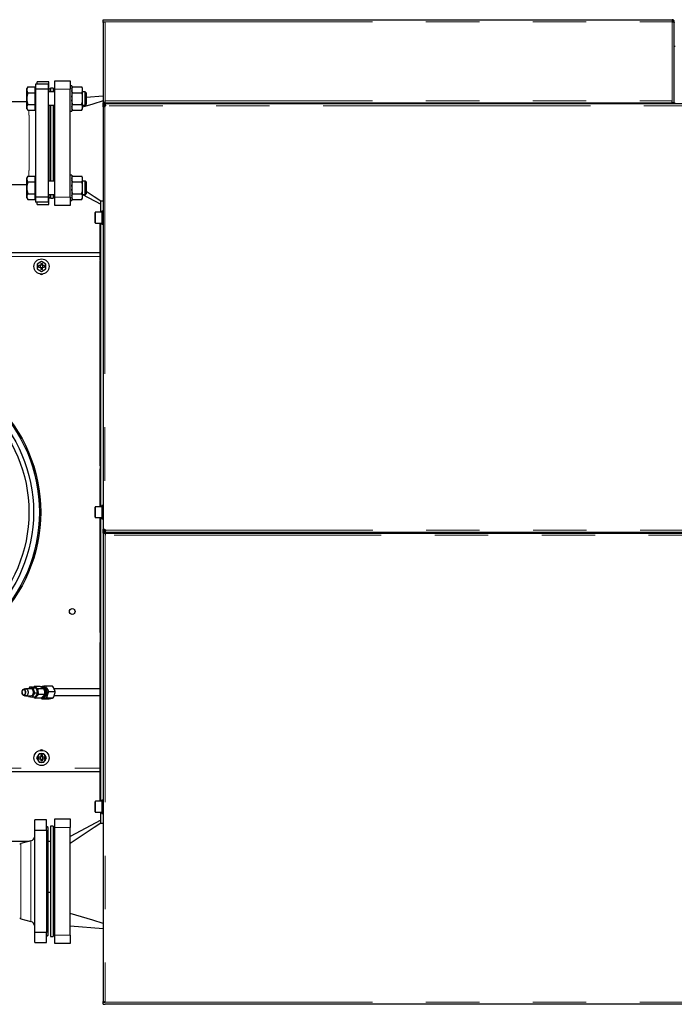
# Model space of a CAD drawing. Header units: millimetres. Extents: x 25 to 243, y 63 to 146.
# Tile 56 of 70: x 156 to 172, y 122 to 146. Entities that reach past the tile are written whole.
import ezdxf

# ---------------------------------------------------------------- set-up
doc = ezdxf.new("R2010")
doc.units = ezdxf.units.MM
doc.linetypes.add('PHANTOM', pattern=[12.7, 6.35, -1.27, 1.27, -1.27, 1.27, -1.27])

msp = doc.modelspace()

# ---------------------------------------------------------------- linework, layer by layer
at = {"color": 7, "linetype": 'Continuous', "lineweight": 25}
for p, q in [((158.319, 145.826), (158.319, 145.876)), ((158.319, 145.876), (158.369, 145.876)), ((158.319, 145.826), (158.369, 145.826)), ((158.319, 145.826), (158.319, 145.811)), ((158.319, 145.811), (158.319, 143.896)), ((158.344, 145.821), (158.344, 145.826)), ((158.369, 145.876), (171.839, 145.876)), ((171.839, 145.876), (171.839, 145.826)), ((171.889, 145.826), (171.864, 145.826)), ((171.864, 145.826), (171.864, 145.821)), ((171.889, 145.811), (171.889, 145.826)), ((171.889, 143.896), (171.889, 145.811)), ((171.909, 145.241), (171.889, 145.241)), ((156.754, 144.341), (156.754, 144.401)), ((157.034, 144.401), (156.754, 144.401)), ((157.034, 144.241), (157.034, 144.401)), ((157.174, 144.421), (157.534, 144.421)), ((157.174, 144.221), (157.174, 144.421)), ((157.534, 144.421), (157.534, 144.221)), ((156.53, 144.278), (156.508, 144.241)), ((156.508, 144.209), (156.508, 144.241)), ((156.508, 144.001), (156.508, 144.209)), ((156.53, 144.278), (156.708, 144.278)), ((156.708, 144.209), (156.708, 144.278)), ((156.714, 144.241), (156.708, 144.241)), ((156.708, 144.14), (156.708, 144.209)), ((157.014, 144.341), (156.714, 144.341)), ((156.714, 144.341), (156.714, 144.225)), ((157.014, 144.225), (156.714, 144.225)), ((156.714, 144.225), (156.714, 141.656)), ((157.014, 144.341), (157.014, 144.225)), ((157.054, 144.221), (157.014, 144.261)), ((157.014, 144.225), (157.014, 141.656)), ((157.174, 144.161), (157.014, 144.161)), ((157.074, 144.221), (157.034, 144.244)), ((157.074, 144.221), (157.054, 144.221)), ((157.054, 144.221), (157.054, 144.161)), ((157.134, 144.251), (157.074, 144.251)), ((157.074, 144.251), (157.074, 144.161)), ((157.174, 144.261), (157.134, 144.221)), ((157.134, 144.251), (157.134, 144.161)), ((157.174, 141.661), (157.174, 144.221)), ((157.574, 144.301), (157.534, 144.301)), ((157.534, 141.661), (157.534, 144.221)), ((157.574, 144.301), (157.574, 143.701)), ((157.595, 144.278), (157.574, 144.243)), ((157.595, 144.278), (157.814, 144.278)), ((157.834, 144.243), (157.814, 144.278)), ((157.834, 144.225), (157.834, 144.243)), ((157.834, 144.194), (157.834, 144.225)), ((157.834, 144.032), (157.834, 144.194)), ((157.894, 144.161), (157.834, 144.161)), ((157.914, 144.141), (157.894, 144.161)), ((157.894, 143.841), (157.894, 144.161)), ((156.508, 143.926), (155.134, 143.926)), ((156.508, 143.793), (156.508, 144.001)), ((156.53, 144.14), (156.708, 144.14)), ((156.708, 144.001), (156.708, 144.14)), ((156.708, 143.863), (156.708, 144.001)), ((157.595, 144.14), (157.814, 144.14)), ((157.834, 143.97), (157.834, 144.032)), ((157.834, 143.809), (157.834, 143.97)), ((157.914, 144.141), (157.914, 143.861)), ((158.319, 144.061), (157.914, 144.03)), ((158.369, 143.896), (158.369, 143.946)), ((171.839, 143.896), (171.839, 143.946)), ((156.508, 143.761), (156.508, 143.793)), ((156.508, 143.761), (156.53, 143.724)), ((156.53, 143.863), (156.708, 143.863)), ((156.53, 143.724), (156.708, 143.724)), ((156.708, 143.793), (156.708, 143.863)), ((156.708, 143.724), (156.708, 143.793)), ((156.708, 143.761), (156.714, 143.761)), ((157.014, 143.841), (157.174, 143.841)), ((157.054, 143.841), (157.054, 142.941)), ((157.074, 143.841), (157.074, 142.04)), ((157.134, 143.841), (157.134, 142.04)), ((157.534, 143.701), (157.574, 143.701)), ((157.574, 143.759), (157.595, 143.724)), ((157.593, 143.724), (157.574, 143.718)), ((157.595, 143.863), (157.814, 143.863)), ((157.595, 143.724), (157.814, 143.724)), ((157.814, 143.724), (157.834, 143.759)), ((157.834, 143.841), (157.894, 143.841)), ((157.834, 143.778), (157.834, 143.809)), ((157.834, 143.759), (157.834, 143.778)), ((157.894, 143.841), (157.914, 143.861)), ((158.319, 143.831), (158.319, 143.896)), ((158.369, 143.896), (158.319, 143.896)), ((158.319, 143.831), (158.339, 143.831)), ((158.319, 143.808), (158.319, 143.831)), ((158.339, 143.808), (158.319, 143.808)), ((158.319, 143.808), (158.319, 133.763)), ((158.339, 143.808), (158.339, 143.831)), ((158.364, 143.831), (158.339, 143.831)), ((158.345, 143.896), (158.345, 143.876)), ((158.345, 143.873), (158.345, 143.876)), ((195.251, 143.876), (158.345, 143.876)), ((158.345, 143.854), (158.345, 143.873)), ((158.375, 143.831), (158.364, 143.831)), ((158.369, 143.896), (171.839, 143.896)), ((159.716, 143.896), (159.716, 143.876)), ((159.767, 143.896), (159.767, 143.876)), ((159.871, 143.896), (159.871, 143.876)), ((159.923, 143.896), (159.923, 143.876)), ((169.716, 143.896), (169.716, 143.876)), ((169.767, 143.896), (169.767, 143.876)), ((169.871, 143.896), (169.871, 143.876)), ((169.923, 143.896), (169.923, 143.876)), ((171.889, 143.896), (171.839, 143.896)), ((171.889, 143.896), (171.909, 143.896)), ((157.054, 142.941), (157.054, 142.04)), ((156.53, 142.157), (156.508, 142.12)), ((156.508, 142.088), (156.508, 142.12)), ((156.508, 141.88), (156.508, 142.088)), ((156.53, 142.157), (156.708, 142.157)), ((156.708, 142.088), (156.708, 142.157)), ((156.714, 142.12), (156.708, 142.12)), ((156.708, 142.019), (156.708, 142.088)), ((157.174, 142.04), (157.014, 142.04)), ((157.574, 142.18), (157.534, 142.18)), ((157.574, 142.18), (157.574, 141.58)), ((157.595, 142.157), (157.574, 142.122)), ((157.595, 142.157), (157.814, 142.157)), ((157.834, 142.122), (157.814, 142.157)), ((157.834, 142.103), (157.834, 142.122)), ((157.834, 142.072), (157.834, 142.103)), ((157.834, 141.911), (157.834, 142.072)), ((157.894, 142.04), (157.834, 142.04)), ((157.914, 142.02), (157.894, 142.04)), ((157.894, 141.72), (157.894, 142.04)), ((155.134, 141.956), (156.508, 141.956)), ((156.508, 141.672), (156.508, 141.88)), ((156.53, 142.019), (156.708, 142.019)), ((156.708, 141.88), (156.708, 142.019)), ((156.708, 141.741), (156.708, 141.88)), ((157.595, 142.019), (157.814, 142.019)), ((157.834, 141.849), (157.834, 141.911)), ((157.834, 141.688), (157.834, 141.849)), ((157.914, 142.02), (157.914, 141.74)), ((156.508, 141.64), (156.508, 141.672)), ((156.508, 141.64), (156.53, 141.603)), ((156.53, 141.741), (156.708, 141.741)), ((156.53, 141.603), (156.708, 141.603)), ((156.708, 141.672), (156.708, 141.741)), ((156.708, 141.603), (156.708, 141.672)), ((156.708, 141.64), (156.714, 141.64)), ((157.014, 141.656), (156.714, 141.656)), ((156.714, 141.656), (156.714, 141.541)), ((157.014, 141.72), (157.174, 141.72)), ((157.014, 141.621), (157.054, 141.661)), ((157.014, 141.656), (157.014, 141.541)), ((157.034, 141.638), (157.074, 141.661)), ((157.034, 141.481), (157.034, 141.641)), ((157.054, 141.72), (157.054, 141.661)), ((157.054, 141.661), (157.074, 141.661)), ((157.074, 141.72), (157.074, 141.631)), ((157.074, 141.631), (157.134, 141.631)), ((157.134, 141.72), (157.134, 141.631)), ((157.134, 141.661), (157.174, 141.621)), ((157.174, 141.461), (157.174, 141.661)), ((157.534, 141.661), (157.534, 141.461)), ((157.534, 141.58), (157.574, 141.58)), ((157.574, 141.638), (157.595, 141.603)), ((157.595, 141.741), (157.814, 141.741)), ((157.595, 141.603), (157.814, 141.603)), ((157.814, 141.603), (157.834, 141.638)), ((157.834, 141.72), (157.894, 141.72)), ((157.834, 141.719), (158.264, 141.488)), ((157.834, 141.657), (157.834, 141.688)), ((157.834, 141.638), (157.834, 141.657)), ((157.894, 141.72), (157.914, 141.74)), ((158.264, 141.301), (158.264, 141.571)), ((158.264, 141.571), (158.319, 141.571)), ((158.266, 141.571), (158.319, 141.571)), ((157.014, 141.541), (156.714, 141.541)), ((156.754, 141.481), (156.754, 141.541)), ((156.754, 141.481), (157.034, 141.481)), ((157.534, 141.461), (157.174, 141.461)), ((158.129, 141.051), (158.129, 141.291)), ((158.289, 141.301), (158.139, 141.301)), ((158.319, 141.328), (158.289, 141.328)), ((158.289, 141.328), (158.289, 141.014)), ((158.139, 141.041), (158.289, 141.041)), ((158.248, 140.193), (158.248, 141.041)), ((158.264, 134.301), (158.264, 141.041)), ((158.289, 141.014), (158.319, 141.014)), ((158.248, 140.331), (147.487, 140.331)), ((158.248, 140.153), (158.248, 140.193)), ((156.857, 140.126), (156.757, 140.068)), ((156.757, 140.068), (156.757, 139.953)), ((156.757, 139.953), (156.857, 139.895)), ((156.837, 140.031), (156.786, 140.031)), ((156.786, 139.991), (156.786, 140.031)), ((156.786, 139.991), (156.837, 139.991)), ((156.827, 140.031), (156.827, 139.991)), ((156.837, 140.081), (156.877, 140.081)), ((156.837, 140.081), (156.837, 140.031)), ((156.877, 140.041), (156.837, 140.041)), ((156.837, 139.991), (156.837, 139.94)), ((156.837, 139.981), (156.877, 139.981)), ((156.877, 139.94), (156.837, 139.94)), ((156.957, 140.068), (156.857, 140.126)), ((156.857, 139.895), (156.957, 139.953)), ((156.877, 140.031), (156.877, 140.081)), ((156.927, 140.031), (156.877, 140.031)), ((156.877, 139.94), (156.877, 139.991)), ((156.877, 139.991), (156.927, 139.991)), ((156.887, 139.991), (156.887, 140.031)), ((156.927, 140.031), (156.927, 139.991)), ((156.957, 139.953), (156.957, 140.068)), ((158.264, 140.153), (158.248, 140.153)), ((158.248, 140.153), (158.248, 140.133)), ((158.248, 140.133), (158.264, 140.133)), ((158.248, 135.269), (158.248, 140.133)), ((158.248, 135.269), (158.264, 135.269)), ((158.248, 135.269), (158.248, 135.249)), ((158.248, 135.213), (158.264, 135.213)), ((158.248, 135.173), (158.248, 135.213)), ((158.248, 134.301), (158.248, 135.173)), ((158.319, 134.328), (158.289, 134.328)), ((158.289, 134.328), (158.289, 134.014)), ((158.129, 134.051), (158.129, 134.291)), ((158.289, 134.301), (158.139, 134.301)), ((158.139, 134.041), (158.289, 134.041)), ((158.248, 131.353), (158.248, 134.041)), ((158.264, 127.301), (158.264, 134.041)), ((158.289, 134.014), (158.319, 134.014)), ((158.319, 133.763), (158.339, 133.763)), ((158.319, 133.741), (158.319, 133.763)), ((158.319, 133.676), (158.319, 133.741)), ((158.339, 133.741), (158.319, 133.741)), ((158.319, 133.676), (158.319, 122.54)), ((158.319, 133.676), (158.369, 133.676)), ((158.339, 133.741), (158.339, 133.763)), ((158.339, 133.741), (158.364, 133.741)), ((158.345, 133.717), (158.345, 133.699)), ((158.345, 133.696), (158.345, 133.699)), ((158.345, 133.696), (195.251, 133.696)), ((158.345, 133.696), (158.345, 133.676)), ((158.364, 133.741), (158.375, 133.741)), ((158.369, 133.676), (158.369, 133.626)), ((158.369, 133.676), (177.629, 133.676)), ((158.248, 131.313), (158.248, 131.353)), ((158.264, 131.313), (158.248, 131.313)), ((158.248, 131.313), (158.248, 131.073)), ((158.248, 131.073), (158.264, 131.073)), ((158.248, 131.033), (158.248, 131.073)), ((158.248, 127.301), (158.248, 131.033)), ((156.462, 129.973), (156.422, 129.957)), ((156.605, 129.976), (156.478, 129.976)), ((156.572, 130.009), (156.554, 129.976)), ((156.661, 129.99), (156.572, 130.009)), ((156.643, 130.009), (156.572, 130.009)), ((156.638, 129.772), (156.694, 129.872)), ((156.643, 130.009), (156.732, 129.99)), ((156.684, 130.028), (156.659, 130.006)), ((156.694, 129.872), (156.661, 129.99)), ((156.732, 129.99), (156.661, 129.99)), ((156.825, 130.028), (156.684, 130.028)), ((156.765, 129.872), (156.694, 129.872)), ((156.765, 129.872), (156.708, 129.772)), ((156.732, 129.99), (156.765, 129.872)), ((156.761, 129.886), (156.76, 129.904)), ((156.916, 129.976), (156.774, 129.976)), ((156.895, 130.016), (156.867, 130.016)), ((156.954, 130.046), (157.109, 130.046)), ((157.026, 129.913), (157.182, 129.913)), ((158.248, 129.971), (157.157, 129.971)), ((156.422, 129.824), (156.462, 129.809)), ((156.478, 129.806), (156.495, 129.806)), ((156.517, 129.806), (156.605, 129.806)), ((156.545, 129.806), (156.549, 129.791)), ((156.549, 129.791), (156.638, 129.772)), ((156.708, 129.772), (156.638, 129.772)), ((156.695, 129.772), (156.684, 129.772)), ((156.852, 129.753), (156.71, 129.753)), ((156.929, 129.838), (156.788, 129.838)), ((156.864, 129.736), (156.852, 129.754)), ((156.864, 129.736), (157.02, 129.736)), ((156.867, 129.766), (156.895, 129.766)), ((156.982, 129.758), (157.137, 129.758)), ((157.159, 129.811), (158.248, 129.811)), ((156.799, 128.431), (156.741, 128.331)), ((156.741, 128.331), (156.799, 128.231)), ((156.837, 128.351), (156.786, 128.351)), ((156.786, 128.311), (156.786, 128.351)), ((156.786, 128.311), (156.837, 128.311)), ((156.914, 128.431), (156.799, 128.431)), ((156.827, 128.351), (156.827, 128.311)), ((156.837, 128.401), (156.877, 128.401)), ((156.837, 128.401), (156.837, 128.351)), ((156.877, 128.361), (156.837, 128.361)), ((156.837, 128.311), (156.837, 128.26)), ((156.837, 128.301), (156.877, 128.301)), ((156.877, 128.26), (156.837, 128.26)), ((156.877, 128.351), (156.877, 128.401)), ((156.927, 128.351), (156.877, 128.351)), ((156.877, 128.26), (156.877, 128.311)), ((156.877, 128.311), (156.927, 128.311)), ((156.887, 128.311), (156.887, 128.351)), ((156.972, 128.331), (156.914, 128.431)), ((156.914, 128.231), (156.972, 128.331)), ((156.927, 128.351), (156.927, 128.311)), ((147.487, 128.011), (158.248, 128.011)), ((156.799, 128.231), (156.914, 128.231)), ((158.289, 127.301), (158.139, 127.301)), ((158.319, 127.328), (158.289, 127.328)), ((158.289, 127.328), (158.289, 127.014)), ((158.129, 127.051), (158.129, 127.291)), ((156.694, 126.617), (156.694, 126.861)), ((156.974, 126.861), (156.694, 126.861)), ((156.974, 126.617), (156.974, 126.861)), ((157.174, 126.881), (157.534, 126.881)), ((157.174, 126.681), (157.174, 126.881)), ((157.534, 126.881), (157.534, 126.681)), ((158.264, 126.854), (157.534, 126.461)), ((158.139, 127.041), (158.289, 127.041)), ((158.264, 126.771), (158.264, 127.041)), ((158.289, 127.014), (158.319, 127.014)), ((156.694, 126.617), (156.974, 126.617)), ((156.694, 124.185), (156.694, 126.617)), ((157.014, 126.681), (156.974, 126.704)), ((156.974, 126.617), (156.974, 124.185)), ((157.014, 124.121), (157.014, 126.681)), ((157.134, 126.711), (157.074, 126.711)), ((157.074, 126.711), (157.074, 124.091)), ((157.174, 126.721), (157.134, 126.681)), ((157.134, 126.711), (157.134, 124.091)), ((157.174, 124.121), (157.174, 126.681)), ((157.534, 124.121), (157.534, 126.681)), ((158.319, 126.771), (158.264, 126.771)), ((158.319, 126.771), (158.266, 126.771)), ((156.564, 126.346), (156.096, 126.346)), ((156.605, 126.357), (156.369, 126.294)), ((157.074, 126.346), (157.014, 126.346)), ((157.014, 125.14), (157.074, 125.14)), ((156.369, 124.508), (156.605, 124.444)), ((157.534, 124.341), (158.319, 124.28)), ((156.974, 124.185), (156.694, 124.185)), ((156.694, 123.941), (156.694, 124.185)), ((156.974, 123.941), (156.974, 124.185)), ((156.974, 124.098), (157.014, 124.121)), ((157.074, 124.091), (157.134, 124.091)), ((157.134, 124.121), (157.174, 124.081)), ((157.174, 123.921), (157.174, 124.121)), ((157.534, 124.121), (157.534, 123.921)), ((156.694, 123.941), (156.974, 123.941)), ((157.534, 123.921), (157.174, 123.921)), ((158.319, 122.54), (158.319, 122.526)), ((158.319, 122.476), (158.319, 122.526)), ((158.319, 122.526), (158.369, 122.526)), ((158.319, 122.476), (158.369, 122.476)), ((158.344, 122.53), (158.344, 122.526)), ((177.629, 122.476), (158.369, 122.476))]:
    msp.add_line(p, q, dxfattribs=at)
at = {"color": 8, "linetype": 'PHANTOM', "lineweight": 18}
for p, q in [((158.369, 145.826), (158.369, 143.946)), ((158.369, 145.826), (171.839, 145.826)), ((171.839, 143.946), (171.839, 145.826)), ((157.534, 144.221), (157.174, 144.221)), ((158.369, 143.946), (171.839, 143.946)), ((158.364, 143.831), (158.364, 143.808)), ((158.364, 143.808), (158.364, 133.763)), ((195.296, 143.831), (158.375, 143.831)), ((157.174, 141.661), (157.534, 141.661)), ((158.139, 141.301), (158.139, 141.041)), ((158.248, 140.251), (147.487, 140.251)), ((158.248, 140.193), (158.264, 140.193)), ((158.264, 135.173), (158.248, 135.173)), ((158.139, 134.301), (158.139, 134.041)), ((158.364, 133.763), (158.364, 133.741)), ((158.369, 133.626), (158.369, 122.526)), ((177.629, 133.626), (158.369, 133.626)), ((158.375, 133.741), (195.296, 133.741)), ((158.248, 131.353), (158.264, 131.353)), ((158.264, 131.033), (158.248, 131.033)), ((147.487, 128.091), (158.248, 128.091)), ((158.139, 127.301), (158.139, 127.041)), ((157.534, 126.681), (157.174, 126.681)), ((156.369, 124.508), (156.369, 126.294)), ((156.605, 124.444), (156.605, 126.357)), ((157.174, 124.121), (157.534, 124.121)), ((158.369, 122.526), (177.629, 122.526))]:
    msp.add_line(p, q, dxfattribs=at)
at = {"color": 7, "linetype": 'Continuous', "lineweight": 25, "flags": 128}
for points in [[(158.319, 143.944), (158.072, 143.869), (157.834, 143.797)], [(158.264, 141.561), (158.106, 141.666), (157.914, 141.794)], [(158.248, 135.249), (158.249, 135.242), (158.251, 135.235), (158.255, 135.229), (158.259, 135.223), (158.264, 135.219), (158.264, 135.219)], [(156.484, 129.88), (156.483, 129.903), (156.478, 129.924), (156.468, 129.942), (156.454, 129.954), (156.439, 129.959), (156.423, 129.957), (156.408, 129.948), (156.396, 129.932), (156.389, 129.912), (156.387, 129.89), (156.389, 129.867), (156.397, 129.848), (156.409, 129.832), (156.424, 129.824), (156.44, 129.822), (156.456, 129.828), (156.469, 129.841), (156.479, 129.859), (156.484, 129.88)], [(156.477, 129.882), (156.477, 129.902), (156.472, 129.922), (156.462, 129.937), (156.449, 129.947), (156.434, 129.951), (156.42, 129.947), (156.407, 129.936), (156.398, 129.919), (156.393, 129.9), (156.394, 129.879), (156.399, 129.859), (156.409, 129.844), (156.422, 129.834), (156.436, 129.831), (156.451, 129.835), (156.463, 129.846), (156.473, 129.862), (156.477, 129.882)], [(156.462, 129.973), (156.473, 129.975), (156.491, 129.973), (156.508, 129.964), (156.522, 129.948), (156.532, 129.927), (156.537, 129.903), (156.537, 129.878)], [(156.537, 129.878), (156.532, 129.854), (156.522, 129.833), (156.508, 129.817), (156.491, 129.808), (156.473, 129.806), (156.462, 129.809)], [(156.664, 129.878), (156.664, 129.903), (156.659, 129.927), (156.649, 129.948), (156.635, 129.964), (156.619, 129.973), (156.605, 129.976)], [(156.666, 130.004), (156.673, 130.007), (156.694, 130.009), (156.715, 130.004), (156.734, 129.991), (156.75, 129.973), (156.763, 129.949), (156.771, 129.921), (156.774, 129.892), (156.771, 129.862), (156.764, 129.835), (156.752, 129.81), (156.736, 129.791), (156.717, 129.778), (156.71, 129.776)], [(156.856, 130.015), (156.865, 130.016), (156.886, 130.012), (156.907, 130.002), (156.924, 129.985), (156.939, 129.963), (156.949, 129.937), (156.954, 129.908)], [(156.954, 129.908), (156.955, 129.877), (156.95, 129.848), (156.94, 129.821), (156.926, 129.798), (156.909, 129.781), (156.889, 129.77), (156.868, 129.766), (156.867, 129.766)], [(156.877, 130.016), (156.894, 130.018), (156.915, 130.015), (156.936, 130.004), (156.954, 129.987), (156.968, 129.965), (156.979, 129.938), (156.984, 129.908), (156.985, 129.877), (156.98, 129.847), (156.97, 129.82), (156.956, 129.797), (156.938, 129.779), (156.918, 129.767), (156.896, 129.763), (156.877, 129.766)], [(156.983, 129.908), (156.977, 129.937), (156.967, 129.963), (156.953, 129.985), (156.935, 130.002), (156.915, 130.012), (156.895, 130.016)], [(156.895, 129.766), (156.896, 129.766), (156.917, 129.77), (156.937, 129.781), (156.955, 129.798), (156.968, 129.821), (156.978, 129.848), (156.983, 129.877), (156.983, 129.908)], [(156.937, 129.906), (156.931, 129.933), (156.921, 129.957)], [(158.264, 126.781), (158.106, 126.675), (157.534, 126.294)], [(158.319, 124.397), (158.072, 124.472), (157.534, 124.636)]]:
    msp.add_lwpolyline(points, dxfattribs=at)
at = {"color": 7, "linetype": 'Continuous', "lineweight": 25}
for centre, radius in [((156.857, 140.011), 0.18), ((153.167, 134.171), 3.67), ((153.167, 134.171), 3.64), ((153.167, 134.171), 3.5), ((153.167, 134.171), 3.39), ((157.587, 131.811), 0.068), ((156.857, 128.331), 0.18)]:
    msp.add_circle(centre, radius, dxfattribs=at)
for centre, radius, start, end in [((158.345, 143.831), 0.03, 310.8816, 359.9332), ((158.139, 141.291), 0.01, 90, 180), ((158.139, 141.051), 0.01, 180, 270), ((156.857, 140.011), 0.105, 162.2472, 197.7528), ((156.857, 140.011), 0.105, 102.2472, 137.7528), ((156.857, 140.011), 0.105, 222.2472, 257.7528), ((156.857, 140.011), 0.105, 42.2472, 77.7528), ((156.857, 140.011), 0.105, 282.2472, 317.7528), ((156.857, 140.011), 0.105, 342.2472, 17.7528), ((156.857, 139.886), 0.065, 230.5616, 309.4384), ((158.139, 134.291), 0.01, 90, 180), ((158.139, 134.051), 0.01, 180, 270), ((158.345, 133.741), 0.03, 0.0668, 49.1184), ((156.593, 129.876), 0.0718, 279.9289, 1.1616), ((156.643, 129.895), 0.117, 4.3573, 34.5774), ((156.821, 129.884), 0.121, 301.1674, 10.5191), ((156.804, 129.895), 0.137, 4.5544, 32.7718), ((156.788, 129.89), 0.15, 343.11, 5.8005), ((156.658, 129.879), 0.101, 313.3904, 347.6134), ((156.857, 128.456), 0.065, 50.5616, 129.4384), ((156.857, 128.331), 0.105, 132.2472, 167.7528), ((156.857, 128.331), 0.105, 192.2472, 227.7528), ((156.857, 128.331), 0.105, 72.2472, 107.7528), ((156.857, 128.331), 0.105, 12.2472, 47.7528), ((156.857, 128.331), 0.105, 312.2472, 347.7528), ((156.857, 128.331), 0.105, 252.2472, 287.7528), ((158.139, 127.291), 0.01, 90, 180), ((158.139, 127.051), 0.01, 180, 270), ((156.574, 126.473), 0.12, 285, 0), ((156.338, 126.41), 0.12, 270, 285), ((156.338, 124.392), 0.12, 75, 90), ((156.574, 124.328), 0.12, 0, 75)]:
    msp.add_arc(centre, radius, start, end, dxfattribs=at)
for points, knots in [([(158.319, 145.811), (158.32, 145.813), (158.321, 145.815), (158.33, 145.818), (158.343, 145.821), (158.357, 145.823), (158.366, 145.825), (158.369, 145.826)], [0, 0, 0, 0, 0.218143, 0.436301, 0.654486, 0.872649, 1, 1, 1, 1]), ([(171.889, 145.826), (171.889, 145.831), (171.888, 145.843), (171.879, 145.858), (171.866, 145.869), (171.852, 145.875), (171.843, 145.875), (171.839, 145.876)], [0, 0, 0, 0, 0.218161, 0.436316, 0.654487, 0.872646, 1, 1, 1, 1]), ([(171.864, 145.826), (171.864, 145.829), (171.863, 145.835), (171.859, 145.842), (171.852, 145.848), (171.845, 145.85), (171.841, 145.851), (171.839, 145.851)], [0, 0, 0, 0, 0.228364, 0.456737, 0.685048, 0.913323, 1, 1, 1, 1]), ([(171.839, 145.826), (171.845, 145.825), (171.857, 145.823), (171.872, 145.819), (171.883, 145.816), (171.889, 145.814), (171.889, 145.812), (171.889, 145.811)], [0, 0, 0, 0, 0.218153, 0.43632, 0.65448, 0.87265, 1, 1, 1, 1]), ([(156.53, 144.278), (156.527, 144.274), (156.52, 144.261), (156.511, 144.238), (156.509, 144.219), (156.508, 144.209)], [0, 0, 0, 0, 0.194801, 0.59466, 1, 1, 1, 1]), ([(156.508, 144.209), (156.509, 144.204), (156.509, 144.19), (156.516, 144.166), (156.525, 144.149), (156.53, 144.14)], [0, 0, 0, 0, 0.2191447, 0.6072715, 1, 1, 1, 1]), ([(157.574, 144.225), (157.575, 144.229), (157.578, 144.247), (157.588, 144.265), (157.595, 144.278)], [0, 0, 0, 0, 0.230821, 1, 1, 1, 1]), ([(157.595, 144.14), (157.592, 144.145), (157.582, 144.163), (157.577, 144.181), (157.574, 144.194)], [0, 0, 0, 0, 0.3166694, 1, 1, 1, 1]), ([(157.834, 144.225), (157.834, 144.229), (157.83, 144.247), (157.821, 144.265), (157.814, 144.278)], [0, 0, 0, 0, 0.230819, 1, 1, 1, 1]), ([(157.814, 144.14), (157.817, 144.145), (157.827, 144.163), (157.831, 144.181), (157.834, 144.194)], [0, 0, 0, 0, 0.31667, 1, 1, 1, 1]), ([(156.53, 144.14), (156.524, 144.117), (156.512, 144.072), (156.51, 144.025), (156.508, 144.001)], [0, 0, 0, 0, 0.4954598, 1, 1, 1, 1]), ([(156.508, 144.001), (156.508, 143.998), (156.509, 143.973), (156.513, 143.926), (156.524, 143.884), (156.53, 143.863)], [0, 0, 0, 0, 0.070101, 0.53079, 1, 1, 1, 1]), ([(157.574, 144.032), (157.575, 144.033), (157.577, 144.07), (157.586, 144.105), (157.595, 144.14)], [0, 0, 0, 0, 0.030009, 1, 1, 1, 1]), ([(157.595, 143.863), (157.594, 143.867), (157.584, 143.902), (157.579, 143.938), (157.574, 143.97)], [0, 0, 0, 0, 0.107798, 1, 1, 1, 1]), ([(157.834, 144.032), (157.834, 144.033), (157.832, 144.07), (157.823, 144.105), (157.814, 144.14)], [0, 0, 0, 0, 0.03001, 1, 1, 1, 1]), ([(157.814, 143.863), (157.815, 143.867), (157.825, 143.902), (157.83, 143.938), (157.834, 143.97)], [0, 0, 0, 0, 0.107793, 1, 1, 1, 1]), ([(156.53, 143.863), (156.524, 143.851), (156.512, 143.829), (156.51, 143.805), (156.508, 143.793)], [0, 0, 0, 0, 0.495462, 1, 1, 1, 1]), ([(156.508, 143.793), (156.508, 143.792), (156.509, 143.779), (156.513, 143.756), (156.524, 143.735), (156.53, 143.724)], [0, 0, 0, 0, 0.0700976, 0.530792, 1, 1, 1, 1]), ([(157.574, 143.809), (157.575, 143.81), (157.577, 143.828), (157.586, 143.845), (157.595, 143.863)], [0, 0, 0, 0, 0.030006, 1, 1, 1, 1]), ([(157.595, 143.724), (157.594, 143.726), (157.584, 143.744), (157.579, 143.762), (157.574, 143.778)], [0, 0, 0, 0, 0.1077963, 1, 1, 1, 1]), ([(157.834, 143.809), (157.834, 143.81), (157.832, 143.828), (157.823, 143.845), (157.814, 143.863)], [0, 0, 0, 0, 0.030006, 1, 1, 1, 1]), ([(157.814, 143.724), (157.815, 143.726), (157.825, 143.744), (157.83, 143.762), (157.834, 143.778)], [0, 0, 0, 0, 0.107791, 1, 1, 1, 1]), ([(158.364, 143.808), (158.362, 143.807), (158.357, 143.805), (158.348, 143.802), (158.34, 143.801), (158.332, 143.8), (158.326, 143.801), (158.322, 143.802), (158.32, 143.805), (158.32, 143.807), (158.319, 143.808)], [0, 0, 0, 0, 0.115361, 0.238984, 0.368171, 0.499997, 0.631868, 0.76088, 0.883219, 1, 1, 1, 1]), ([(158.347, 143.801), (158.346, 143.801), (158.343, 143.801), (158.341, 143.802), (158.34, 143.805), (158.339, 143.807), (158.339, 143.808)], [0, 0, 0, 0, 0.24989, 0.499914, 0.747521, 1, 1, 1, 1]), ([(158.345, 143.873), (158.347, 143.872), (158.351, 143.872), (158.357, 143.871), (158.362, 143.869), (158.366, 143.864), (158.37, 143.859), (158.373, 143.851), (158.374, 143.841), (158.375, 143.834), (158.375, 143.831)], [0, 0, 0, 0, 0.088494, 0.183981, 0.291085, 0.411875, 0.545612, 0.690519, 0.841955, 1, 1, 1, 1]), ([(158.345, 143.854), (158.349, 143.854), (158.355, 143.854), (158.362, 143.852), (158.366, 143.85), (158.37, 143.846), (158.373, 143.842), (158.374, 143.837), (158.375, 143.833), (158.375, 143.831)], [0, 0, 0, 0, 0.249261, 0.374507, 0.499715, 0.624895, 0.749997, 0.873993, 1, 1, 1, 1]), ([(156.53, 142.157), (156.527, 142.153), (156.52, 142.139), (156.511, 142.116), (156.509, 142.097), (156.508, 142.088)], [0, 0, 0, 0, 0.194797, 0.594661, 1, 1, 1, 1]), ([(156.508, 142.088), (156.509, 142.083), (156.509, 142.068), (156.516, 142.045), (156.525, 142.027), (156.53, 142.019)], [0, 0, 0, 0, 0.219143, 0.607274, 1, 1, 1, 1]), ([(157.574, 142.103), (157.575, 142.108), (157.578, 142.126), (157.588, 142.143), (157.595, 142.157)], [0, 0, 0, 0, 0.23082, 1, 1, 1, 1]), ([(157.595, 142.019), (157.592, 142.024), (157.582, 142.042), (157.577, 142.06), (157.574, 142.072)], [0, 0, 0, 0, 0.3166694, 1, 1, 1, 1]), ([(157.834, 142.103), (157.834, 142.108), (157.83, 142.126), (157.821, 142.143), (157.814, 142.157)], [0, 0, 0, 0, 0.230818, 1, 1, 1, 1]), ([(157.814, 142.019), (157.817, 142.024), (157.827, 142.042), (157.831, 142.06), (157.834, 142.072)], [0, 0, 0, 0, 0.31667, 1, 1, 1, 1]), ([(156.53, 142.019), (156.524, 141.996), (156.512, 141.951), (156.51, 141.904), (156.508, 141.88)], [0, 0, 0, 0, 0.4954598, 1, 1, 1, 1]), ([(156.508, 141.88), (156.508, 141.877), (156.509, 141.852), (156.513, 141.805), (156.524, 141.763), (156.53, 141.741)], [0, 0, 0, 0, 0.070101, 0.53079, 1, 1, 1, 1]), ([(157.574, 141.911), (157.575, 141.912), (157.577, 141.948), (157.586, 141.984), (157.595, 142.019)], [0, 0, 0, 0, 0.030009, 1, 1, 1, 1]), ([(157.595, 141.741), (157.594, 141.745), (157.584, 141.78), (157.579, 141.817), (157.574, 141.849)], [0, 0, 0, 0, 0.107798, 1, 1, 1, 1]), ([(157.834, 141.911), (157.834, 141.912), (157.832, 141.948), (157.823, 141.984), (157.814, 142.019)], [0, 0, 0, 0, 0.03001, 1, 1, 1, 1]), ([(157.814, 141.741), (157.815, 141.745), (157.825, 141.78), (157.83, 141.817), (157.834, 141.849)], [0, 0, 0, 0, 0.107793, 1, 1, 1, 1]), ([(156.53, 141.741), (156.524, 141.73), (156.512, 141.707), (156.51, 141.684), (156.508, 141.672)], [0, 0, 0, 0, 0.495462, 1, 1, 1, 1]), ([(156.508, 141.672), (156.508, 141.67), (156.509, 141.658), (156.513, 141.635), (156.524, 141.613), (156.53, 141.603)], [0, 0, 0, 0, 0.0700976, 0.530792, 1, 1, 1, 1]), ([(157.574, 141.688), (157.575, 141.688), (157.577, 141.706), (157.586, 141.724), (157.595, 141.741)], [0, 0, 0, 0, 0.030006, 1, 1, 1, 1]), ([(157.595, 141.603), (157.594, 141.605), (157.584, 141.622), (157.579, 141.64), (157.574, 141.657)], [0, 0, 0, 0, 0.107796, 1, 1, 1, 1]), ([(157.834, 141.688), (157.834, 141.688), (157.832, 141.706), (157.823, 141.724), (157.814, 141.741)], [0, 0, 0, 0, 0.030006, 1, 1, 1, 1]), ([(157.814, 141.603), (157.815, 141.605), (157.825, 141.622), (157.83, 141.64), (157.834, 141.657)], [0, 0, 0, 0, 0.1077907, 1, 1, 1, 1]), ([(158.319, 133.763), (158.32, 133.764), (158.32, 133.767), (158.322, 133.769), (158.326, 133.77), (158.332, 133.771), (158.34, 133.77), (158.348, 133.769), (158.356, 133.767), (158.362, 133.764), (158.364, 133.763)], [0, 0, 0, 0, 0.115362, 0.238986, 0.368172, 0.499998, 0.631869, 0.76091, 0.883217, 1, 1, 1, 1]), ([(158.339, 133.763), (158.339, 133.764), (158.34, 133.767), (158.341, 133.769), (158.342, 133.769), (158.343, 133.77)], [0, 0, 0, 0, 0.37195, 0.745043, 1, 1, 1, 1]), ([(158.375, 133.741), (158.375, 133.737), (158.374, 133.73), (158.373, 133.721), (158.37, 133.713), (158.366, 133.707), (158.362, 133.703), (158.357, 133.7), (158.351, 133.699), (158.347, 133.699), (158.345, 133.699)], [0, 0, 0, 0, 0.156797, 0.309493, 0.454366, 0.588137, 0.708922, 0.816049, 0.910754, 1, 1, 1, 1]), ([(158.375, 133.741), (158.375, 133.739), (158.374, 133.735), (158.373, 133.729), (158.37, 133.725), (158.366, 133.722), (158.362, 133.72), (158.355, 133.718), (158.349, 133.717), (158.345, 133.717)], [0, 0, 0, 0, 0.125002, 0.25002, 0.375102, 0.500289, 0.625496, 0.750741, 1, 1, 1, 1]), ([(156.774, 129.976), (156.762, 129.981), (156.737, 129.993), (156.706, 130.011), (156.691, 130.022), (156.684, 130.028)], [0, 0, 0, 0, 0.336159, 0.682264, 1, 1, 1, 1]), ([(156.788, 129.838), (156.786, 129.844), (156.781, 129.864), (156.774, 129.899), (156.772, 129.939), (156.774, 129.964), (156.774, 129.976)], [0, 0, 0, 0, 0.128311, 0.436987, 0.754654, 1, 1, 1, 1]), ([(156.825, 130.028), (156.837, 130.022), (156.863, 130.01), (156.893, 129.993), (156.909, 129.981), (156.916, 129.976)], [0, 0, 0, 0, 0.336159, 0.682264, 1, 1, 1, 1]), ([(156.837, 130.023), (156.84, 130.024), (156.853, 130.027), (156.88, 130.033), (156.916, 130.04), (156.942, 130.044), (156.954, 130.046)], [0, 0, 0, 0, 0.132863, 0.440865, 0.757839, 1, 1, 1, 1]), ([(156.916, 129.976), (156.919, 129.964), (156.925, 129.939), (156.931, 129.899), (156.931, 129.864), (156.93, 129.844), (156.929, 129.838)], [0, 0, 0, 0, 0.2453469, 0.5537703, 0.8716904, 1, 1, 1, 1]), ([(156.954, 130.046), (156.959, 130.031), (156.97, 130.001), (156.995, 129.956), (157.016, 129.927), (157.026, 129.913)], [0, 0, 0, 0, 0.336156, 0.682271, 1, 1, 1, 1]), ([(157.026, 129.913), (157.019, 129.896), (157.003, 129.861), (156.988, 129.809), (156.984, 129.775), (156.982, 129.758)], [0, 0, 0, 0, 0.336154, 0.682267, 1, 1, 1, 1]), ([(157.182, 129.913), (157.177, 129.928), (157.166, 129.958), (157.141, 130.003), (157.12, 130.032), (157.109, 130.046)], [0, 0, 0, 0, 0.336156, 0.682272, 1, 1, 1, 1]), ([(157.137, 129.758), (157.145, 129.776), (157.161, 129.81), (157.176, 129.863), (157.18, 129.897), (157.182, 129.913)], [0, 0, 0, 0, 0.336153, 0.682268, 1, 1, 1, 1]), ([(156.495, 129.806), (156.497, 129.806), (156.502, 129.806), (156.508, 129.806), (156.513, 129.806), (156.516, 129.806), (156.517, 129.806), (156.516, 129.806), (156.516, 129.806)], [0, 0, 0, 0, 0.151647, 0.324547, 0.494255, 0.660404, 0.828109, 1, 1, 1, 1]), ([(156.672, 129.772), (156.673, 129.772), (156.684, 129.765), (156.698, 129.759), (156.71, 129.753)], [0, 0, 0, 0, 0.126624, 1, 1, 1, 1]), ([(156.71, 129.753), (156.717, 129.763), (156.729, 129.782), (156.756, 129.811), (156.777, 129.829), (156.788, 129.838)], [0, 0, 0, 0, 0.33615, 0.682266, 1, 1, 1, 1]), ([(156.929, 129.838), (156.923, 129.829), (156.91, 129.81), (156.884, 129.781), (156.862, 129.762), (156.852, 129.753)], [0, 0, 0, 0, 0.336151, 0.682266, 1, 1, 1, 1]), ([(156.982, 129.758), (156.97, 129.757), (156.944, 129.752), (156.908, 129.746), (156.881, 129.74), (156.868, 129.737), (156.864, 129.736)], [0, 0, 0, 0, 0.242163, 0.549926, 0.867138, 1, 1, 1, 1]), ([(157.02, 129.736), (157.026, 129.737), (157.047, 129.74), (157.081, 129.746), (157.113, 129.752), (157.13, 129.757), (157.137, 129.758)], [0, 0, 0, 0, 0.132866, 0.440874, 0.757841, 1, 1, 1, 1]), ([(158.369, 122.526), (158.364, 122.527), (158.352, 122.529), (158.337, 122.532), (158.326, 122.535), (158.32, 122.538), (158.32, 122.539), (158.319, 122.54)], [0, 0, 0, 0, 0.21817, 0.436329, 0.65449, 0.87265, 1, 1, 1, 1])]:
    msp.add_open_spline(points, degree=3, knots=knots, dxfattribs=at)
at = {"color": 8, "linetype": 'PHANTOM', "lineweight": 18}
for points, knots in [([(156.56, 142.941), (156.56, 142.979), (156.56, 143.071), (156.56, 143.19), (156.56, 143.295), (156.56, 143.397), (156.56, 143.492), (156.56, 143.58), (156.559, 143.621), (156.559, 143.671), (156.559, 143.698), (156.559, 143.724)], [0, 0, 0, 0, 0.126026, 0.305964, 0.398627, 0.491289, 0.671236, 0.7639, 0.856565, 0.857338, 1, 1, 1, 1]), ([(156.559, 142.157), (156.559, 142.162), (156.559, 142.199), (156.559, 142.264), (156.56, 142.349), (156.56, 142.44), (156.56, 142.539), (156.56, 142.643), (156.56, 142.732), (156.56, 142.832), (156.56, 142.904), (156.56, 142.941)], [0, 0, 0, 0, 0.0280098, 0.2083686, 0.3012459, 0.394123, 0.5744368, 0.6672925, 0.7601483, 0.8793402, 1, 1, 1, 1])]:
    msp.add_open_spline(points, degree=3, knots=knots, dxfattribs=at)

doc.saveas('drawing.dxf')
